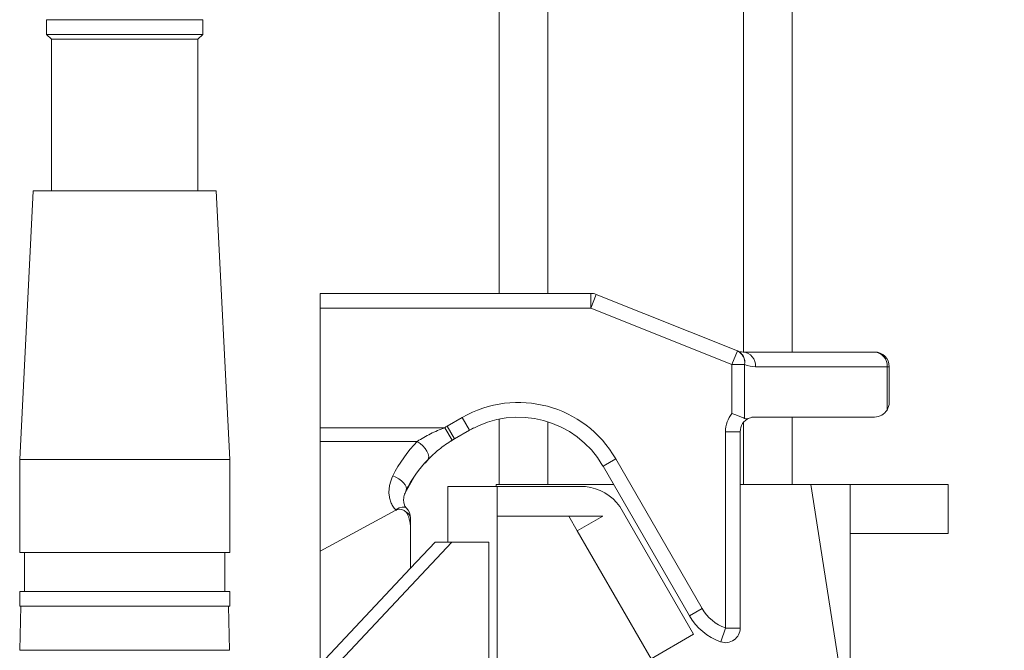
# Model space of a CAD drawing. Header units: millimetres. Extents: x 278 to 1769, y 540 to 2657.
# Tile 10 of 12: x 1219 to 1421, y 2002 to 2131. Entities that reach past the tile are written whole.
import ezdxf

# ---------------------------------------------------------------- set-up
doc = ezdxf.new("R2010")
doc.units = ezdxf.units.MM

msp = doc.modelspace()

# ---------------------------------------------------------------- linework, layer by layer
at = {"color": 7, "linetype": 'Continuous', "lineweight": 15}
for p, q in [((1317.15, 2637.92), (1317.15, 2075.31)), ((1377.33, 2637.92), (1377.33, 2063.28)), ((1224.23, 2131.48), (1224.23, 2128.47)), ((1256.32, 2131.48), (1224.23, 2131.48)), ((1256.32, 2128.47), (1256.32, 2131.48)), ((1224.23, 2128.47), (1225.23, 2127.47)), ((1256.32, 2128.47), (1224.23, 2128.47)), ((1225.23, 2127.47), (1225.23, 2096.37)), ((1255.32, 2127.47), (1225.23, 2127.47)), ((1255.32, 2127.47), (1256.32, 2128.47)), ((1255.32, 2096.37), (1255.32, 2127.47)), ((1221.47, 2096.37), (1218.71, 2041.21)), ((1259.08, 2096.37), (1221.47, 2096.37)), ((1261.84, 2041.21), (1259.08, 2096.37)), ((1280.39, 2075.31), (1335.98, 2075.31)), ((1280.39, 2072.3), (1280.39, 2075.31)), ((1335.98, 2072.3), (1335.98, 2075.31)), ((1335.98, 2072.3), (1337.1, 2075.1)), ((1337.1, 2075.1), (1366.08, 2063.5)), ((1335.98, 2072.3), (1280.39, 2072.3)), ((1280.39, 2047.75), (1280.39, 2072.3)), ((1364.96, 2060.71), (1335.98, 2072.3)), ((1364.96, 2060.71), (1366.08, 2063.5)), ((1366.08, 2063.5), (1366.11, 2063.49)), ((1367.23, 2063.28), (1394.23, 2063.28)), ((1364.96, 2050.69), (1364.96, 2060.71)), ((1364.96, 2060.71), (1367.53, 2060.71)), ((1367.53, 2060.71), (1367.53, 2049.64)), ((1367.57, 2060.7), (1367.53, 2060.71)), ((1396.8, 2060.27), (1369.8, 2060.27)), ((1396.8, 2051.38), (1396.8, 2060.27)), ((1397.24, 2060.27), (1396.8, 2060.27)), ((1397.24, 2060.27), (1397.24, 2052.94)), ((1306.47, 2048.04), (1309.57, 2049.83)), ((1306.47, 2048.04), (1307.98, 2045.44)), ((1309.57, 2049.83), (1311.07, 2047.23)), ((1317.15, 2049.52), (1317.15, 2036.12)), ((1369.66, 2049.94), (1394.23, 2049.94)), ((1377.33, 2049.94), (1377.33, 2036.12)), ((1280.39, 2047.75), (1305.98, 2047.75)), ((1280.39, 2044.95), (1280.39, 2047.75)), ((1305.98, 2047.75), (1307.54, 2045.18)), ((1311.07, 2047.23), (1307.98, 2045.44)), ((1363.64, 2006.64), (1363.64, 2046.93)), ((1363.64, 2046.93), (1366.65, 2046.93)), ((1366.65, 2046.93), (1366.65, 2006.64)), ((1300.35, 2044.95), (1280.39, 2044.95)), ((1280.39, 2022.38), (1280.39, 2044.95)), ((1307.26, 2044.99), (1307.98, 2045.44)), ((1218.71, 2041.21), (1218.71, 2022.15)), ((1261.84, 2041.21), (1218.71, 2041.21)), ((1261.84, 2022.15), (1261.84, 2041.21)), ((1301.95, 2040.46), (1302.72, 2041.37)), ((1341.08, 2041.39), (1338.48, 2039.88)), ((1356.23, 2009.14), (1338.48, 2039.88)), ((1341.08, 2041.39), (1358.83, 2010.64)), ((1297.82, 2034.24), (1299.63, 2037.5)), ((1316.55, 2036.12), (1316.55, 2035.65)), ((1340.65, 2036.12), (1316.55, 2036.12)), ((1381.13, 2036.12), (1366.65, 2036.12)), ((1420.88, 1783.89), (1381.13, 2036.12)), ((1381.13, 2036.12), (1389.2, 2036.12)), ((1389.2, 1985.55), (1389.2, 2036.12)), ((1389.2, 2036.12), (1409.38, 2036.12)), ((1409.38, 2036.12), (1409.38, 2026.03)), ((1306.63, 2035.65), (1316.72, 2035.65)), ((1306.63, 2024.29), (1306.63, 2035.65)), ((1316.72, 1583.34), (1316.72, 2035.65)), ((1316.72, 2035.65), (1334.91, 2035.65)), ((1280.39, 2022.38), (1295.94, 2030.79)), ((1295.94, 2030.79), (1295.94, 2030.87)), ((1357.08, 2005.38), (1341.94, 2031.6)), ((1298.95, 2029.19), (1298.95, 2027.03)), ((1316.72, 2029.6), (1338.41, 2029.6)), ((1333.2, 2026.55), (1331.45, 2029.6)), ((1333.2, 2026.55), (1338.41, 2029.56)), ((1338.41, 2029.6), (1338.41, 2029.56)), ((1298.95, 2018.92), (1298.95, 2027.03)), ((1348.34, 2000.34), (1333.2, 2026.55)), ((1409.38, 2026.03), (1389.2, 2026.03)), ((1307.44, 2024.29), (1279.94, 1995.03)), ((1303.99, 2024.29), (1298.95, 2018.92)), ((1307.44, 2024.29), (1303.99, 2024.29)), ((1315.03, 2024.29), (1307.44, 2024.29)), ((1315.03, 2024.29), (1315.03, 1583.34)), ((1261.84, 2022.15), (1218.71, 2022.15)), ((1219.71, 2022.15), (1219.71, 2014.13)), ((1260.84, 2014.13), (1260.84, 2022.15)), ((1280.39, 2022.38), (1280.39, 1999.18)), ((1298.95, 2018.92), (1280.39, 1999.18)), ((1218.71, 2014.13), (1218.71, 2011.12)), ((1261.84, 2014.13), (1218.71, 2014.13)), ((1261.84, 2011.12), (1261.84, 2014.13)), ((1261.84, 2011.12), (1218.71, 2011.12)), ((1218.97, 2011.12), (1218.74, 2002.07)), ((1261.81, 2002.07), (1261.58, 2011.12)), ((1358.83, 2010.64), (1356.23, 2009.14)), ((1363.64, 2006.64), (1362.64, 2003.81)), ((1363.64, 2006.64), (1366.65, 2006.64)), ((1348.34, 2000.34), (1357.08, 2005.38))]:
    msp.add_line(p, q, dxfattribs=at)
at = {"color": 8, "linetype": 'Continuous', "lineweight": 15}
for p, q in [((1327.18, 2637.92), (1327.18, 2075.31)), ((1367.3, 2637.92), (1367.3, 2063.28)), ((1327.18, 2048.97), (1327.18, 2036.12)), ((1367.3, 2048.8), (1367.3, 2036.12)), ((1218.74, 2002.07), (1261.81, 2002.07))]:
    msp.add_line(p, q, dxfattribs=at)
at = {"color": 7, "linetype": 'Continuous', "lineweight": 15, "flags": 128}
for points in [[(1300.35, 2044.95), (1300.92, 2044.52), (1301.46, 2044.01), (1301.93, 2043.46), (1302.31, 2042.9), (1302.56, 2042.36), (1302.69, 2041.87), (1302.67, 2041.47), (1302.51, 2041.18)], [(1295.33, 2037.84), (1295.96, 2037.58), (1296.56, 2037.25), (1297.09, 2036.87), (1297.53, 2036.44), (1297.86, 2036.01), (1298.06, 2035.58), (1298.12, 2035.18), (1298.03, 2034.83)]]:
    msp.add_lwpolyline(points, dxfattribs=at)
at = {"color": 8, "linetype": 'Continuous', "lineweight": 15, "flags": 128}
msp.add_lwpolyline([(1295.94, 2030.87), (1296.63, 2031.27), (1297.26, 2031.47), (1297.77, 2031.47), (1298.08, 2031.3)], dxfattribs=at)
at = {"color": 7, "linetype": 'Continuous', "lineweight": 15}
for centre, radius, start, end in [((1335.98, 2072.3), 3.01, 68.1986, 90), ((1364.97, 2061.15), 2.6, 350.2284, 64.6724), ((1365, 2061.14), 2.6, 350.2284, 64.6724), ((1367.23, 2066.28), 3.01, 248.1986, 270), ((1366.99, 2060.47), 2.82, 355.8444, 85.1306), ((1394, 2060.47), 2.82, 355.8444, 85.1306), ((1394.23, 2060.27), 3.01, 0, 90), ((1369.8, 2066.28), 6.02, 248.1986, 270), ((1321.1, 2029.85), 23.07, 30, 120), ((1394.23, 2052.94), 3.01, 328.6168, 0), ((1369.66, 2046.93), 6.02, 141.3232, 180), ((1394.23, 2052.94), 3.01, 270, 328.6168), ((1320.51, 2023.72), 28.08, 120, 121.1624), ((1321.1, 2029.85), 20.06, 30, 120), ((1369.66, 2046.93), 3.01, 112.9545, 180), ((1369.66, 2046.93), 3.01, 90, 112.9545), ((1320.51, 2025.4), 28.08, 135.8796, 153.711), ((1320.51, 2023.72), 25.08, 120, 121.1624), ((1320.51, 2023.72), 25.08, 135.8796, 153.711), ((1333.81, 2025.62), 10.09, 36.3087, 83.7516), ((1295.94, 2025.49), 5.38, 88.2254, 90.0004), ((1296.76, 2029.37), 1.64, 38.9171, 113.5524), ((1297.48, 2029.02), 1.48, 6.5134, 67.7014), ((1295.94, 2029.19), 3.01, 0, 44.6355), ((1366.65, 2015.16), 9.03, 210, 250.5288), ((1366.65, 2015.16), 12.04, 210, 250.5288), ((1363.64, 2006.64), 3.01, 250.5288, 0)]:
    msp.add_arc(centre, radius, start, end, dxfattribs=at)
for start_param, end_param in [(0.3401, 0.395549), (5.107938, 5.907288)]:
    msp.add_ellipse((1295.94, 2025.4), major_axis=(1.16, 5.6), ratio=0.495859, start_param=start_param, end_param=end_param, dxfattribs=at)
for points, knots in [([(1367.53, 2049.64), (1367.39, 2049.71), (1367.23, 2049.78), (1366.86, 2049.95), (1366.65, 2050.04), (1366.21, 2050.22), (1365.97, 2050.32), (1365.6, 2050.46), (1365.47, 2050.5), (1365.22, 2050.6), (1365.09, 2050.64), (1364.96, 2050.69)], [0, 0, 0, 0, 0.25, 0.25, 0.5, 0.5, 0.75, 0.75, 0.875, 0.875, 1, 1, 1, 1]), ([(1367.53, 2049.64), (1367.69, 2049.56), (1367.85, 2049.55), (1368.17, 2049.58), (1368.33, 2049.63), (1368.49, 2049.7)], [0, 0, 0, 0, 0.5, 0.5, 1, 1, 1, 1]), ([(1300.35, 2044.95), (1300.78, 2045.23), (1301.22, 2045.49), (1302.13, 2046.01), (1302.59, 2046.25), (1304.01, 2046.96), (1304.98, 2047.38), (1305.98, 2047.75)], [0, 0, 0, 0, 0.25, 0.25, 0.5, 0.5, 1, 1, 1, 1]), ([(1307.54, 2045.18), (1306.58, 2044.6), (1305.68, 2043.97), (1304.42, 2042.96), (1304.01, 2042.61), (1303.23, 2041.89), (1302.86, 2041.53), (1302.51, 2041.18)], [0, 0, 0, 0, 0.5, 0.5, 0.75, 0.75, 1, 1, 1, 1]), ([(1295.94, 2030.87), (1295.82, 2030.99), (1295.72, 2031.11), (1295.51, 2031.37), (1295.42, 2031.5), (1295.16, 2031.91), (1295.02, 2032.19), (1294.8, 2032.77), (1294.71, 2033.07), (1294.59, 2033.67), (1294.55, 2033.97), (1294.52, 2034.58), (1294.53, 2034.88), (1294.59, 2035.49), (1294.64, 2035.8), (1294.84, 2036.69), (1295.05, 2037.27), (1295.33, 2037.84)], [0, 0, 0, 0, 0.0625, 0.0625, 0.125, 0.125, 0.25, 0.25, 0.375, 0.375, 0.5, 0.5, 0.625, 0.625, 0.75, 0.75, 1, 1, 1, 1]), ([(1298.09, 2031.32), (1298.06, 2031.34), (1297.87, 2031.5), (1297.65, 2031.97), (1297.49, 2032.8), (1297.6, 2033.81), (1297.9, 2034.51), (1298.05, 2034.85)], [0, 0, 0, 0, 0.0284757, 0.2218523, 0.4733878, 0.7433915, 1, 1, 1, 1])]:
    msp.add_open_spline(points, degree=3, knots=knots, dxfattribs=at)
msp.add_open_spline([(1311.92, 2047.69), (1311.77, 2047.61), (1311.62, 2047.53), (1311.48, 2047.45)], degree=3, dxfattribs=at)

doc.saveas('drawing.dxf')
